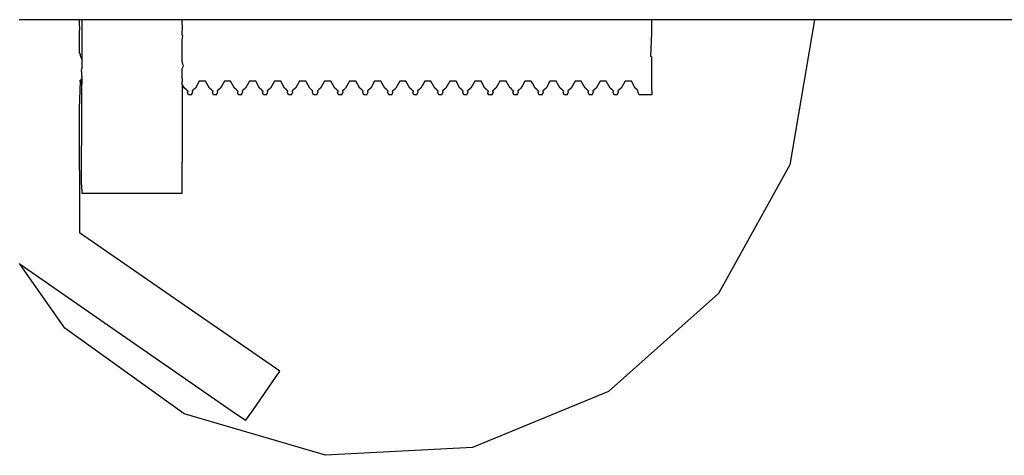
# Model space of a CAD drawing. Extents: x -1681 to 1519, y -1242 to 981.
# Tile 12 of 28: x -20 to 19, y -87 to -69. Entities that reach past the tile are written whole.
import ezdxf

# ---------------------------------------------------------------- set-up
doc = ezdxf.new("R2010")
doc.units = 0
doc.layers.get('0').update_dxf_attribs({"linetype": 'CONTINUOUS'})

msp = doc.modelspace()

# ---------------------------------------------------------------- linework, layer by layer
for p, q in [((-19.286, -69.368), (-20.486, -69.368)), ((-18.086, -69.368), (-19.286, -69.368)), ((-18.086, -69.59), (-18.086, -69.368)), ((-18.048, -69.368), (-18.086, -69.368)), ((-17.986, -69.368), (-18.048, -69.368)), ((-17.986, -69.368), (-17.986, -69.531)), ((-15.986, -69.368), (-17.986, -69.368)), ((-17.986, -69.531), (-17.986, -69.985)), ((-13.986, -69.368), (-15.986, -69.368)), ((-13.986, -69.531), (-13.986, -69.368)), ((-13.861, -69.368), (-13.986, -69.368)), ((-13.973, -69.606), (-13.986, -69.531)), ((-13.798, -69.368), (-13.861, -69.368)), ((-13.705, -69.368), (-13.798, -69.368)), ((-13.642, -69.368), (-13.705, -69.368)), ((-13.548, -69.368), (-13.642, -69.368)), ((-13.486, -69.368), (-13.548, -69.368)), ((-13.361, -69.368), (-13.486, -69.368)), ((-13.298, -69.368), (-13.361, -69.368)), ((-13.205, -69.368), (-13.298, -69.368)), ((-13.142, -69.368), (-13.205, -69.368)), ((-13.048, -69.368), (-13.142, -69.368)), ((-12.986, -69.368), (-13.048, -69.368)), ((-12.861, -69.368), (-12.986, -69.368)), ((-12.798, -69.368), (-12.861, -69.368)), ((-12.705, -69.368), (-12.798, -69.368)), ((-12.642, -69.368), (-12.705, -69.368)), ((-12.548, -69.368), (-12.642, -69.368)), ((-12.486, -69.368), (-12.548, -69.368)), ((-12.361, -69.368), (-12.486, -69.368)), ((-12.298, -69.368), (-12.361, -69.368)), ((-12.205, -69.368), (-12.298, -69.368)), ((-12.142, -69.368), (-12.205, -69.368)), ((-12.048, -69.368), (-12.142, -69.368)), ((-11.986, -69.368), (-12.048, -69.368)), ((-11.861, -69.368), (-11.986, -69.368)), ((-11.798, -69.368), (-11.861, -69.368)), ((-11.705, -69.368), (-11.798, -69.368)), ((-11.642, -69.368), (-11.705, -69.368)), ((-11.548, -69.368), (-11.642, -69.368)), ((-11.486, -69.368), (-11.548, -69.368)), ((-11.361, -69.368), (-11.486, -69.368)), ((-11.298, -69.368), (-11.361, -69.368)), ((-11.205, -69.368), (-11.298, -69.368)), ((-11.142, -69.368), (-11.205, -69.368)), ((-11.048, -69.368), (-11.142, -69.368)), ((-10.986, -69.368), (-11.048, -69.368)), ((-10.861, -69.368), (-10.986, -69.368)), ((-10.798, -69.368), (-10.861, -69.368)), ((-10.705, -69.368), (-10.798, -69.368)), ((-10.642, -69.368), (-10.705, -69.368)), ((-10.548, -69.368), (-10.642, -69.368)), ((-10.486, -69.368), (-10.548, -69.368)), ((-10.361, -69.368), (-10.486, -69.368)), ((-10.298, -69.368), (-10.361, -69.368)), ((-10.205, -69.368), (-10.298, -69.368)), ((-10.142, -69.368), (-10.205, -69.368)), ((-10.048, -69.368), (-10.142, -69.368)), ((-9.986, -69.368), (-10.048, -69.368)), ((-9.861, -69.368), (-9.986, -69.368)), ((-9.798, -69.368), (-9.861, -69.368)), ((-9.705, -69.368), (-9.798, -69.368)), ((-9.642, -69.368), (-9.705, -69.368)), ((-9.548, -69.368), (-9.642, -69.368)), ((-9.486, -69.368), (-9.548, -69.368)), ((-9.361, -69.368), (-9.486, -69.368)), ((-9.298, -69.368), (-9.361, -69.368)), ((-9.205, -69.368), (-9.298, -69.368)), ((-9.142, -69.368), (-9.205, -69.368)), ((-9.048, -69.368), (-9.142, -69.368)), ((-8.986, -69.368), (-9.048, -69.368)), ((-8.861, -69.368), (-8.986, -69.368)), ((-8.798, -69.368), (-8.861, -69.368)), ((-8.705, -69.368), (-8.798, -69.368)), ((-8.642, -69.368), (-8.705, -69.368)), ((-8.548, -69.368), (-8.642, -69.368)), ((-8.486, -69.368), (-8.548, -69.368)), ((-8.361, -69.368), (-8.486, -69.368)), ((-8.298, -69.368), (-8.361, -69.368)), ((-8.205, -69.368), (-8.298, -69.368)), ((-8.142, -69.368), (-8.205, -69.368)), ((-8.048, -69.368), (-8.142, -69.368)), ((-7.986, -69.368), (-8.048, -69.368)), ((-7.861, -69.368), (-7.986, -69.368)), ((-7.798, -69.368), (-7.861, -69.368)), ((-7.705, -69.368), (-7.798, -69.368)), ((-7.642, -69.368), (-7.705, -69.368)), ((-7.548, -69.368), (-7.642, -69.368)), ((-7.298, -69.368), (-7.548, -69.368)), ((-7.205, -69.368), (-7.298, -69.368)), ((-7.142, -69.368), (-7.205, -69.368)), ((-7.048, -69.368), (-7.142, -69.368)), ((-6.986, -69.368), (-7.048, -69.368)), ((-6.861, -69.368), (-6.986, -69.368)), ((-6.705, -69.368), (-6.861, -69.368)), ((-6.642, -69.368), (-6.705, -69.368)), ((-6.548, -69.368), (-6.642, -69.368)), ((-6.486, -69.368), (-6.548, -69.368)), ((-6.361, -69.368), (-6.486, -69.368)), ((-6.298, -69.368), (-6.361, -69.368)), ((-6.205, -69.368), (-6.298, -69.368)), ((-6.142, -69.368), (-6.205, -69.368)), ((-6.048, -69.368), (-6.142, -69.368)), ((-5.986, -69.368), (-6.048, -69.368)), ((-5.861, -69.368), (-5.986, -69.368)), ((-5.798, -69.368), (-5.861, -69.368)), ((-5.705, -69.368), (-5.798, -69.368)), ((-5.548, -69.368), (-5.705, -69.368)), ((-5.486, -69.368), (-5.548, -69.368)), ((-5.361, -69.368), (-5.486, -69.368)), ((-5.298, -69.368), (-5.361, -69.368)), ((-5.205, -69.368), (-5.298, -69.368)), ((-5.142, -69.368), (-5.205, -69.368)), ((-5.048, -69.368), (-5.142, -69.368)), ((-4.986, -69.368), (-5.048, -69.368)), ((-4.861, -69.368), (-4.986, -69.368)), ((-4.798, -69.368), (-4.861, -69.368)), ((-4.705, -69.368), (-4.798, -69.368)), ((-4.642, -69.368), (-4.705, -69.368)), ((-4.548, -69.368), (-4.642, -69.368)), ((-4.486, -69.368), (-4.548, -69.368)), ((-4.361, -69.368), (-4.486, -69.368)), ((-4.298, -69.368), (-4.361, -69.368)), ((-4.205, -69.368), (-4.298, -69.368)), ((-4.142, -69.368), (-4.205, -69.368)), ((-4.048, -69.368), (-4.142, -69.368)), ((-3.986, -69.368), (-4.048, -69.368)), ((-3.861, -69.368), (-3.986, -69.368)), ((-3.798, -69.368), (-3.861, -69.368)), ((-3.705, -69.368), (-3.798, -69.368)), ((-3.642, -69.368), (-3.705, -69.368)), ((-3.548, -69.368), (-3.642, -69.368)), ((-3.486, -69.368), (-3.548, -69.368)), ((-3.361, -69.368), (-3.486, -69.368)), ((-3.298, -69.368), (-3.361, -69.368)), ((-3.205, -69.368), (-3.298, -69.368)), ((-3.142, -69.368), (-3.205, -69.368)), ((-3.048, -69.368), (-3.142, -69.368)), ((-2.986, -69.368), (-3.048, -69.368)), ((-2.861, -69.368), (-2.986, -69.368)), ((-2.798, -69.368), (-2.861, -69.368)), ((-2.705, -69.368), (-2.798, -69.368)), ((-2.642, -69.368), (-2.705, -69.368)), ((-2.548, -69.368), (-2.642, -69.368)), ((-2.486, -69.368), (-2.548, -69.368)), ((-2.361, -69.368), (-2.486, -69.368)), ((-2.298, -69.368), (-2.361, -69.368)), ((-2.205, -69.368), (-2.298, -69.368)), ((-2.142, -69.368), (-2.205, -69.368)), ((-2.048, -69.368), (-2.142, -69.368)), ((-1.986, -69.368), (-2.048, -69.368)), ((-1.861, -69.368), (-1.986, -69.368)), ((-1.798, -69.368), (-1.861, -69.368)), ((-1.705, -69.368), (-1.798, -69.368)), ((-1.642, -69.368), (-1.705, -69.368)), ((-1.548, -69.368), (-1.642, -69.368)), ((-1.486, -69.368), (-1.548, -69.368)), ((-1.361, -69.368), (-1.486, -69.368)), ((-1.298, -69.368), (-1.361, -69.368)), ((-1.205, -69.368), (-1.298, -69.368)), ((-1.142, -69.368), (-1.205, -69.368)), ((-0.986, -69.368), (-1.142, -69.368)), ((-0.861, -69.368), (-0.986, -69.368)), ((-0.798, -69.368), (-0.861, -69.368)), ((-0.705, -69.368), (-0.798, -69.368)), ((-0.642, -69.368), (-0.705, -69.368)), ((-0.548, -69.368), (-0.642, -69.368)), ((-0.486, -69.368), (-0.548, -69.368)), ((-0.361, -69.368), (-0.486, -69.368)), ((-0.298, -69.368), (-0.361, -69.368)), ((-0.205, -69.368), (-0.298, -69.368)), ((-0.142, -69.368), (-0.205, -69.368)), ((-0.048, -69.368), (-0.142, -69.368)), ((0.014, -69.368), (-0.048, -69.368)), ((0.139, -69.368), (0.014, -69.368)), ((0.202, -69.368), (0.139, -69.368)), ((0.295, -69.368), (0.202, -69.368)), ((0.358, -69.368), (0.295, -69.368)), ((0.452, -69.368), (0.358, -69.368)), ((0.514, -69.368), (0.452, -69.368)), ((0.639, -69.368), (0.514, -69.368)), ((0.702, -69.368), (0.639, -69.368)), ((0.795, -69.368), (0.702, -69.368)), ((0.858, -69.368), (0.795, -69.368)), ((0.952, -69.368), (0.858, -69.368)), ((1.014, -69.368), (0.952, -69.368)), ((1.139, -69.368), (1.014, -69.368)), ((1.202, -69.368), (1.139, -69.368)), ((1.295, -69.368), (1.202, -69.368)), ((1.358, -69.368), (1.295, -69.368)), ((1.452, -69.368), (1.358, -69.368)), ((1.514, -69.368), (1.452, -69.368)), ((1.639, -69.368), (1.514, -69.368)), ((1.702, -69.368), (1.639, -69.368)), ((1.795, -69.368), (1.702, -69.368)), ((1.858, -69.368), (1.795, -69.368)), ((1.952, -69.368), (1.858, -69.368)), ((2.014, -69.368), (1.952, -69.368)), ((2.139, -69.368), (2.014, -69.368)), ((2.202, -69.368), (2.139, -69.368)), ((2.295, -69.368), (2.202, -69.368)), ((2.358, -69.368), (2.295, -69.368)), ((2.452, -69.368), (2.358, -69.368)), ((2.514, -69.368), (2.452, -69.368)), ((2.639, -69.368), (2.514, -69.368)), ((2.702, -69.368), (2.639, -69.368)), ((2.795, -69.368), (2.702, -69.368)), ((2.858, -69.368), (2.795, -69.368)), ((2.952, -69.368), (2.858, -69.368)), ((3.014, -69.368), (2.952, -69.368)), ((3.139, -69.368), (3.014, -69.368)), ((3.202, -69.368), (3.139, -69.368)), ((3.295, -69.368), (3.202, -69.368)), ((3.358, -69.368), (3.295, -69.368)), ((3.452, -69.368), (3.358, -69.368)), ((3.514, -69.368), (3.452, -69.368)), ((3.639, -69.368), (3.514, -69.368)), ((3.702, -69.368), (3.639, -69.368)), ((3.795, -69.368), (3.702, -69.368)), ((3.858, -69.368), (3.795, -69.368)), ((3.952, -69.368), (3.858, -69.368)), ((4.014, -69.368), (3.952, -69.368)), ((4.202, -69.368), (4.014, -69.368)), ((4.358, -69.368), (4.202, -69.368)), ((4.514, -69.368), (4.358, -69.368)), ((4.764, -69.368), (4.514, -69.368)), ((4.764, -69.889), (4.764, -69.368)), ((11.264, -69.368), (4.764, -69.368)), ((11.264, -69.368), (10.278, -75.16)), ((28.05, -69.368), (11.264, -69.368)), ((-18.068, -69.66), (-18.086, -69.59)), ((-18.086, -69.921), (-18.068, -69.66)), ((-18.086, -70.015), (-18.086, -69.921)), ((-13.986, -69.985), (-13.973, -69.606)), ((4.734, -70.838), (4.764, -69.889)), ((-18.086, -70.597), (-18.086, -70.015)), ((-17.986, -69.985), (-17.986, -70.015)), ((-17.986, -70.015), (-17.986, -70.309)), ((-17.986, -70.309), (-17.986, -70.374)), ((-13.95, -70.015), (-13.986, -69.985)), ((-13.986, -70.171), (-13.95, -70.015)), ((-13.986, -70.374), (-13.986, -70.171)), ((-18.086, -70.707), (-18.086, -70.597)), ((-18.059, -70.733), (-18.086, -70.707)), ((-18.059, -70.733), (-18.055, -70.78)), ((-17.986, -70.374), (-17.986, -70.597)), ((-17.986, -70.597), (-17.986, -70.796)), ((-13.986, -70.796), (-13.986, -70.374)), ((-18.032, -70.835), (-18.055, -70.78)), ((-17.986, -70.945), (-18.032, -70.835)), ((-17.986, -70.796), (-17.986, -70.945)), ((-17.986, -70.945), (-17.986, -71.099)), ((-17.986, -71.099), (-17.986, -71.31)), ((-13.986, -71.011), (-13.986, -70.796)), ((-13.963, -71.099), (-13.986, -71.011)), ((-13.934, -71.211), (-13.963, -71.099)), ((4.764, -70.868), (4.734, -70.838)), ((4.764, -71.666), (4.764, -70.868)), ((-18.001, -71.427), (-17.986, -71.31)), ((-17.986, -71.457), (-18.001, -71.427)), ((-17.986, -71.497), (-17.986, -71.457)), ((-17.986, -71.615), (-17.986, -71.497)), ((-13.986, -71.31), (-13.934, -71.211)), ((-13.986, -71.699), (-13.986, -71.31)), ((-18.048, -71.827), (-18.086, -71.812)), ((-18.086, -72.906), (-18.048, -71.827)), ((-18.009, -71.746), (-18.048, -71.827)), ((-17.986, -71.935), (-18.048, -71.827)), ((-17.986, -71.699), (-18.009, -71.746)), ((-17.986, -71.815), (-18.009, -71.746)), ((-17.986, -71.615), (-17.995, -71.669)), ((-17.986, -71.699), (-17.995, -71.669)), ((-17.986, -71.733), (-17.986, -71.699)), ((-17.986, -71.733), (-17.986, -71.815)), ((-17.986, -71.815), (-17.986, -71.935)), ((-17.986, -72.832), (-17.986, -71.935)), ((-13.973, -71.743), (-13.986, -71.699)), ((-13.986, -71.935), (-13.973, -71.743)), ((-13.892, -72.097), (-13.986, -71.935)), ((-13.986, -71.935), (-13.986, -72.832)), ((-13.298, -71.827), (-13.455, -72.097)), ((-13.048, -71.827), (-13.298, -71.827)), ((-12.892, -72.097), (-13.048, -71.827)), ((-12.298, -71.827), (-12.455, -72.097)), ((-12.048, -71.827), (-12.298, -71.827)), ((-11.892, -72.097), (-12.048, -71.827)), ((-11.298, -71.827), (-11.455, -72.097)), ((-11.048, -71.827), (-11.298, -71.827)), ((-10.892, -72.097), (-11.048, -71.827)), ((-10.298, -71.827), (-10.455, -72.097)), ((-10.048, -71.827), (-10.298, -71.827)), ((-9.892, -72.097), (-10.048, -71.827)), ((-9.298, -71.827), (-9.455, -72.097)), ((-9.048, -71.827), (-9.298, -71.827)), ((-8.892, -72.097), (-9.048, -71.827)), ((-8.298, -71.827), (-8.455, -72.097)), ((-8.048, -71.827), (-8.298, -71.827)), ((-7.892, -72.097), (-8.048, -71.827)), ((-7.298, -71.827), (-7.455, -72.097)), ((-7.048, -71.827), (-7.298, -71.827)), ((-6.892, -72.097), (-7.048, -71.827)), ((-6.298, -71.827), (-6.455, -72.097)), ((-6.048, -71.827), (-6.298, -71.827)), ((-5.892, -72.097), (-6.048, -71.827)), ((-5.298, -71.827), (-5.455, -72.097)), ((-5.048, -71.827), (-5.298, -71.827)), ((-4.892, -72.097), (-5.048, -71.827)), ((-4.298, -71.827), (-4.455, -72.097)), ((-4.048, -71.827), (-4.298, -71.827)), ((-3.892, -72.097), (-4.048, -71.827)), ((-3.298, -71.827), (-3.455, -72.097)), ((-3.048, -71.827), (-3.298, -71.827)), ((-2.892, -72.097), (-3.048, -71.827)), ((-2.298, -71.827), (-2.455, -72.097)), ((-2.048, -71.827), (-2.298, -71.827)), ((-1.892, -72.097), (-2.048, -71.827)), ((-1.298, -71.827), (-1.455, -72.097)), ((-1.048, -71.827), (-1.298, -71.827)), ((-0.892, -72.097), (-1.048, -71.827)), ((-0.298, -71.827), (-0.394, -71.993)), ((-0.048, -71.827), (-0.298, -71.827)), ((0, -71.904), (-0.048, -71.827)), ((0.108, -72.097), (0, -71.904)), ((0.702, -71.827), (0.545, -72.097)), ((0.952, -71.827), (0.702, -71.827)), ((1.108, -72.097), (0.952, -71.827)), ((1.702, -71.827), (1.545, -72.097)), ((1.952, -71.827), (1.702, -71.827)), ((2.108, -72.097), (1.952, -71.827)), ((2.702, -71.827), (2.545, -72.097)), ((2.952, -71.827), (2.702, -71.827)), ((3.108, -72.097), (2.952, -71.827)), ((3.702, -71.827), (3.545, -72.097)), ((3.952, -71.827), (3.702, -71.827)), ((4.108, -72.097), (3.952, -71.827)), ((4.764, -72.187), (4.764, -71.666)), ((-13.814, -72.166), (-13.892, -72.097)), ((-13.787, -72.19), (-13.814, -72.166)), ((-13.787, -72.19), (-13.76, -72.213)), ((-13.76, -72.213), (-13.775, -72.269)), ((-13.736, -72.368), (-13.775, -72.269)), ((-13.611, -72.368), (-13.571, -72.269)), ((-13.533, -72.166), (-13.586, -72.213)), ((-13.586, -72.213), (-13.571, -72.269)), ((-13.455, -72.097), (-13.533, -72.166)), ((-12.814, -72.166), (-12.892, -72.097)), ((-12.787, -72.19), (-12.814, -72.166)), ((-12.787, -72.19), (-12.76, -72.213)), ((-12.76, -72.213), (-12.775, -72.269)), ((-12.736, -72.368), (-12.775, -72.269)), ((-12.611, -72.368), (-12.571, -72.269)), ((-12.533, -72.166), (-12.586, -72.213)), ((-12.586, -72.213), (-12.571, -72.269)), ((-12.455, -72.097), (-12.533, -72.166)), ((-11.814, -72.166), (-11.892, -72.097)), ((-11.787, -72.19), (-11.814, -72.166)), ((-11.787, -72.19), (-11.76, -72.213)), ((-11.76, -72.213), (-11.775, -72.269)), ((-11.736, -72.368), (-11.775, -72.269)), ((-11.611, -72.368), (-11.571, -72.269)), ((-11.533, -72.166), (-11.586, -72.213)), ((-11.586, -72.213), (-11.571, -72.269)), ((-11.455, -72.097), (-11.533, -72.166)), ((-10.814, -72.166), (-10.892, -72.097)), ((-10.787, -72.19), (-10.814, -72.166)), ((-10.787, -72.19), (-10.76, -72.213)), ((-10.76, -72.213), (-10.775, -72.269)), ((-10.736, -72.368), (-10.775, -72.269)), ((-10.611, -72.368), (-10.571, -72.269)), ((-10.533, -72.166), (-10.586, -72.213)), ((-10.586, -72.213), (-10.571, -72.269)), ((-10.455, -72.097), (-10.533, -72.166)), ((-9.814, -72.166), (-9.892, -72.097)), ((-9.787, -72.19), (-9.814, -72.166)), ((-9.76, -72.213), (-9.787, -72.19)), ((-9.775, -72.269), (-9.76, -72.213)), ((-9.736, -72.368), (-9.775, -72.269)), ((-9.611, -72.368), (-9.571, -72.269)), ((-9.533, -72.166), (-9.586, -72.213)), ((-9.586, -72.213), (-9.571, -72.269)), ((-9.455, -72.097), (-9.533, -72.166)), ((-8.814, -72.166), (-8.892, -72.097)), ((-8.787, -72.19), (-8.814, -72.166)), ((-8.76, -72.213), (-8.787, -72.19)), ((-8.775, -72.269), (-8.76, -72.213)), ((-8.736, -72.368), (-8.775, -72.269)), ((-8.611, -72.368), (-8.571, -72.269)), ((-8.533, -72.166), (-8.586, -72.213)), ((-8.586, -72.213), (-8.571, -72.269)), ((-8.455, -72.097), (-8.533, -72.166)), ((-7.814, -72.166), (-7.892, -72.097)), ((-7.787, -72.19), (-7.814, -72.166)), ((-7.787, -72.19), (-7.76, -72.213)), ((-7.76, -72.213), (-7.775, -72.269)), ((-7.736, -72.368), (-7.775, -72.269)), ((-7.611, -72.368), (-7.571, -72.269)), ((-7.533, -72.166), (-7.586, -72.213)), ((-7.586, -72.213), (-7.571, -72.269)), ((-7.455, -72.097), (-7.533, -72.166)), ((-6.814, -72.166), (-6.892, -72.097)), ((-6.787, -72.19), (-6.814, -72.166)), ((-6.76, -72.213), (-6.787, -72.19)), ((-6.775, -72.269), (-6.76, -72.213)), ((-6.736, -72.368), (-6.775, -72.269)), ((-6.611, -72.368), (-6.571, -72.269)), ((-6.533, -72.166), (-6.586, -72.213)), ((-6.586, -72.213), (-6.571, -72.269)), ((-6.455, -72.097), (-6.533, -72.166)), ((-5.814, -72.166), (-5.892, -72.097)), ((-5.787, -72.19), (-5.814, -72.166)), ((-5.76, -72.213), (-5.787, -72.19)), ((-5.775, -72.269), (-5.76, -72.213)), ((-5.736, -72.368), (-5.775, -72.269)), ((-5.611, -72.368), (-5.571, -72.269)), ((-5.586, -72.213), (-5.455, -72.097)), ((-5.571, -72.269), (-5.586, -72.213)), ((-4.813, -72.167), (-4.892, -72.097)), ((-4.787, -72.19), (-4.813, -72.167)), ((-4.787, -72.19), (-4.76, -72.213)), ((-4.76, -72.213), (-4.775, -72.269)), ((-4.736, -72.368), (-4.775, -72.269)), ((-4.611, -72.368), (-4.571, -72.269)), ((-4.533, -72.166), (-4.586, -72.213)), ((-4.586, -72.213), (-4.571, -72.269)), ((-4.455, -72.097), (-4.533, -72.166)), ((-3.814, -72.166), (-3.892, -72.097)), ((-3.787, -72.19), (-3.814, -72.166)), ((-3.76, -72.213), (-3.787, -72.19)), ((-3.775, -72.269), (-3.76, -72.213)), ((-3.736, -72.368), (-3.775, -72.269)), ((-3.611, -72.368), (-3.571, -72.269)), ((-3.533, -72.166), (-3.586, -72.213)), ((-3.586, -72.213), (-3.571, -72.269)), ((-3.455, -72.097), (-3.533, -72.166)), ((-2.814, -72.166), (-2.892, -72.097)), ((-2.787, -72.19), (-2.814, -72.166)), ((-2.76, -72.213), (-2.787, -72.19)), ((-2.775, -72.269), (-2.76, -72.213)), ((-2.736, -72.368), (-2.775, -72.269)), ((-2.611, -72.368), (-2.571, -72.269)), ((-2.533, -72.166), (-2.586, -72.213)), ((-2.586, -72.213), (-2.571, -72.269)), ((-2.455, -72.097), (-2.533, -72.166)), ((-1.814, -72.166), (-1.892, -72.097)), ((-1.787, -72.19), (-1.814, -72.166)), ((-1.787, -72.19), (-1.76, -72.213)), ((-1.76, -72.213), (-1.775, -72.269)), ((-1.773, -72.303), (-1.775, -72.269)), ((-1.736, -72.368), (-1.773, -72.303)), ((-1.611, -72.368), (-1.571, -72.269)), ((-1.586, -72.213), (-1.533, -72.166)), ((-1.586, -72.213), (-1.571, -72.269)), ((-1.455, -72.097), (-1.533, -72.166)), ((-0.841, -72.094), (-0.892, -72.097)), ((-0.814, -72.166), (-0.841, -72.094)), ((-0.787, -72.19), (-0.814, -72.166)), ((-0.787, -72.19), (-0.76, -72.213)), ((-0.76, -72.213), (-0.775, -72.269)), ((-0.736, -72.368), (-0.775, -72.269)), ((-0.611, -72.368), (-0.571, -72.269)), ((-0.533, -72.166), (-0.586, -72.213)), ((-0.586, -72.213), (-0.571, -72.269)), ((-0.455, -72.097), (-0.533, -72.166)), ((-0.394, -71.993), (-0.455, -72.097)), ((0.186, -72.166), (0.108, -72.097)), ((0.213, -72.19), (0.186, -72.166)), ((0.213, -72.19), (0.24, -72.213)), ((0.24, -72.213), (0.225, -72.269)), ((0.264, -72.368), (0.225, -72.269)), ((0.389, -72.368), (0.429, -72.269)), ((0.467, -72.166), (0.414, -72.213)), ((0.414, -72.213), (0.429, -72.269)), ((0.545, -72.097), (0.467, -72.166)), ((1.186, -72.166), (1.108, -72.097)), ((1.213, -72.19), (1.186, -72.166)), ((1.213, -72.19), (1.24, -72.213)), ((1.24, -72.213), (1.225, -72.269)), ((1.264, -72.368), (1.225, -72.269)), ((1.389, -72.368), (1.429, -72.269)), ((1.467, -72.166), (1.414, -72.213)), ((1.414, -72.213), (1.429, -72.269)), ((1.545, -72.097), (1.467, -72.166)), ((2.186, -72.166), (2.108, -72.097)), ((2.213, -72.19), (2.186, -72.166)), ((2.24, -72.213), (2.213, -72.19)), ((2.225, -72.269), (2.24, -72.213)), ((2.264, -72.368), (2.225, -72.269)), ((2.389, -72.368), (2.429, -72.269)), ((2.467, -72.166), (2.414, -72.213)), ((2.414, -72.213), (2.429, -72.269)), ((2.545, -72.097), (2.467, -72.166)), ((3.186, -72.166), (3.108, -72.097)), ((3.213, -72.19), (3.186, -72.166)), ((3.24, -72.213), (3.213, -72.19)), ((3.225, -72.269), (3.24, -72.213)), ((3.264, -72.368), (3.225, -72.269)), ((3.389, -72.368), (3.429, -72.269)), ((3.467, -72.166), (3.414, -72.213)), ((3.414, -72.213), (3.429, -72.269)), ((3.545, -72.097), (3.467, -72.166)), ((4.186, -72.166), (4.108, -72.097)), ((4.213, -72.19), (4.186, -72.166)), ((4.225, -72.269), (4.213, -72.19)), ((4.264, -72.368), (4.225, -72.269)), ((4.764, -72.187), (4.764, -72.368)), ((-13.611, -72.368), (-13.736, -72.368)), ((-12.611, -72.368), (-12.736, -72.368)), ((-11.611, -72.368), (-11.736, -72.368)), ((-10.611, -72.368), (-10.736, -72.368)), ((-9.611, -72.368), (-9.736, -72.368)), ((-8.611, -72.368), (-8.736, -72.368)), ((-7.611, -72.368), (-7.736, -72.368)), ((-6.611, -72.368), (-6.736, -72.368)), ((-5.611, -72.368), (-5.736, -72.368)), ((-4.611, -72.368), (-4.736, -72.368)), ((-3.611, -72.368), (-3.736, -72.368)), ((-2.611, -72.368), (-2.736, -72.368)), ((-1.611, -72.368), (-1.736, -72.368)), ((-0.611, -72.368), (-0.736, -72.368)), ((0.389, -72.368), (0.264, -72.368)), ((1.389, -72.368), (1.264, -72.368)), ((2.389, -72.368), (2.264, -72.368)), ((3.389, -72.368), (3.264, -72.368)), ((4.764, -72.368), (4.264, -72.368)), ((-18.086, -75.368), (-18.086, -72.906)), ((-18, -75.957), (-17.986, -72.832)), ((-13.986, -72.832), (-13.986, -75.053)), ((-13.986, -76.296), (-13.986, -75.053)), ((-18.086, -75.368), (-18.086, -75.478)), ((-18.086, -75.478), (-18.086, -75.798)), ((10.278, -75.16), (7.43, -80.299)), ((-18.086, -75.798), (-18.086, -75.976)), ((-18.086, -75.976), (-18.086, -76.296)), ((-18, -75.957), (-17.986, -76.296)), ((-18.086, -76.296), (-18.086, -76.659)), ((-17.986, -76.296), (-13.986, -76.296)), ((-18.086, -76.659), (-18.086, -76.923)), ((-18.086, -76.923), (-18.086, -77.329)), ((-18.086, -77.329), (-18.086, -77.618)), ((-18.086, -77.618), (-18.086, -77.868)), ((-13.003, -81.379), (-18.086, -77.868)), ((-20.454, -79.14), (-20.486, -79.095)), ((-18.674, -81.679), (-20.454, -79.14)), ((-16.926, -81.586), (-20.454, -79.14)), ((7.43, -80.299), (3.042, -84.206)), ((-13.898, -85.101), (-18.674, -81.679)), ((-16.41, -81.942), (-16.926, -81.586)), ((-11.331, -82.533), (-13.003, -81.379)), ((-11.983, -85), (-16.41, -81.942)), ((-10.086, -83.393), (-11.331, -82.533)), ((-11.166, -84.957), (-10.086, -83.393)), ((3.042, -84.206), (-2.392, -86.441)), ((-8.259, -86.751), (-13.898, -85.101)), ((-11.45, -85.368), (-11.983, -85)), ((-11.45, -85.368), (-11.166, -84.957)), ((-2.392, -86.441), (-8.259, -86.751))]:
    msp.add_line(p, q)

doc.saveas('drawing.dxf')
